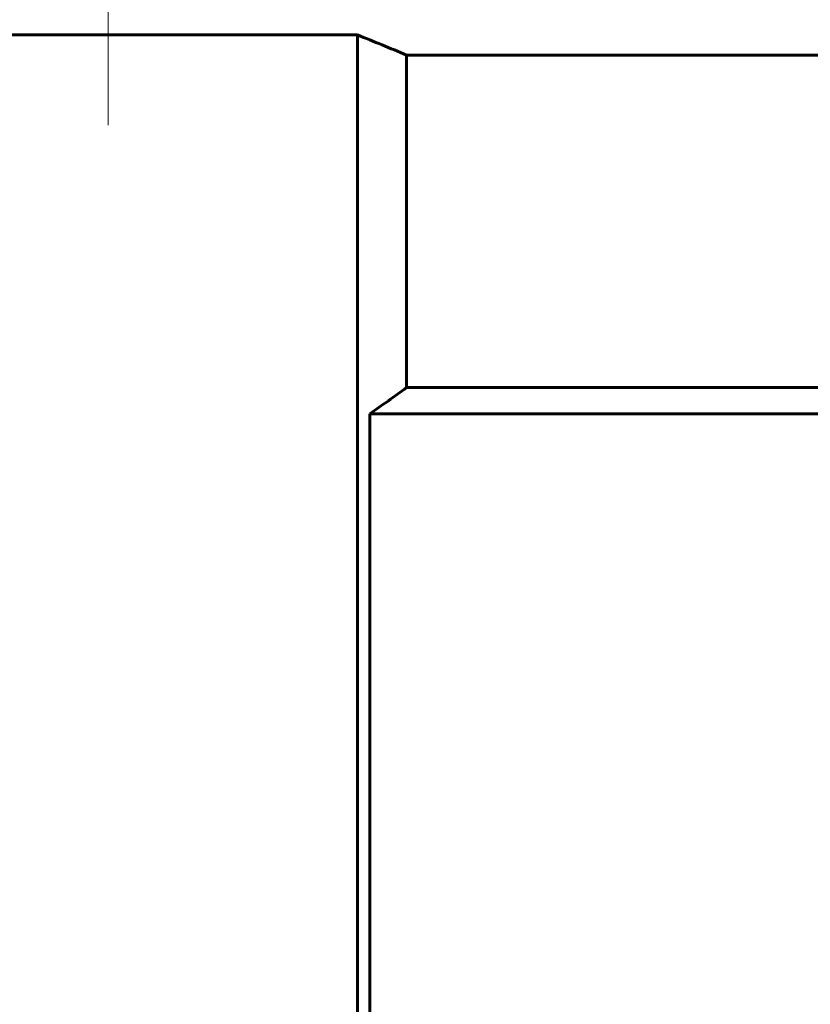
# Model space of a CAD drawing. Header units: millimetres. Extents: x 0 to 297, y 0 to 420.
# Tile 24 of 32: x 94 to 117, y 305 to 333. Entities that reach past the tile are written whole.
import ezdxf

# ---------------------------------------------------------------- set-up
doc = ezdxf.new("R2010")
doc.units = ezdxf.units.MM
doc.linetypes.add('K5LT_AXLED', pattern=[12, 7.5, -1.5, 1.5, -1.5])
doc.linetypes.add('K5LT_BASIC', pattern=[0])
doc.layers.add('Системный слой (1)', color=251, linetype='Continuous', true_color=0x6c6c6c)

msp = doc.modelspace()

# ---------------------------------------------------------------- linework, layer by layer
at = {"layer": 'Системный слой (1)', "color": 30, "linetype": 'K5LT_AXLED', "lineweight": 18, "true_color": 0xff8000}
msp.add_line((96.9653, 329.8526), (96.9653, 340.8733), dxfattribs=at)
at = {"layer": 'Системный слой (1)', "color": 143, "linetype": 'K5LT_BASIC', "lineweight": 60, "true_color": 0x33acca}
for p, q in [((89.8551, 332.43), (96.9653, 332.43)), ((96.9653, 332.43), (104.0756, 332.43)), ((104.0756, 272.1233), (104.0756, 332.43)), ((105.4813, 331.8526), (119.4653, 331.8526)), ((105.4813, 322.3733), (105.4813, 331.8526)), ((105.4813, 322.3733), (119.4653, 322.3733)), ((104.4343, 321.6233), (118.629, 321.6233)), ((104.4343, 321.6233), (104.4343, 286.6233))]:
    msp.add_line(p, q, dxfattribs=at)
for points in [[(104.0756, 332.43), (104.5458, 332.2421), (105.0143, 332.0495), (105.4813, 331.8526)], [(104.4343, 321.6233), (104.7854, 321.8699), (105.1343, 322.12), (105.4813, 322.3733)]]:
    msp.add_open_spline(points, degree=3, dxfattribs=at)

doc.saveas('drawing.dxf')
